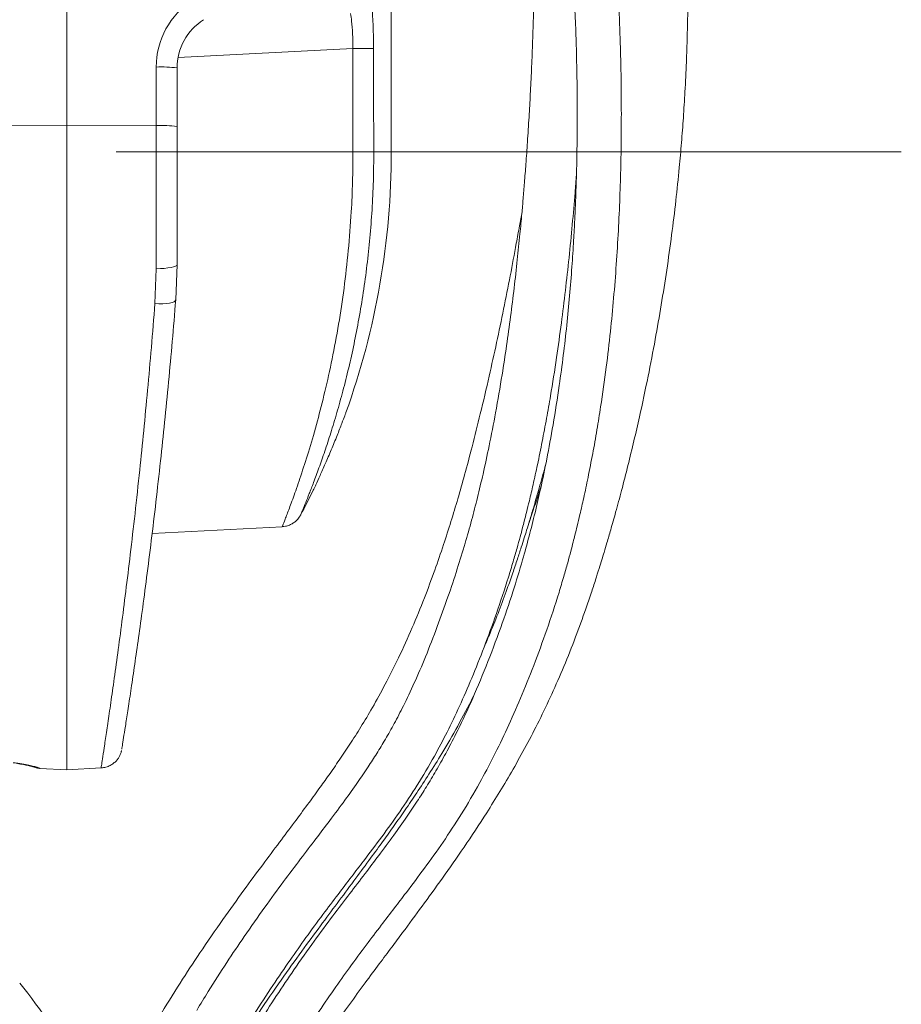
# Model space of a CAD drawing. Header units: millimetres. Extents: x 0 to 8410, y 0 to 5940.
# Tile 29 of 180: x 1524 to 1724, y 2985 to 3208. Entities that reach past the tile are written whole.
import ezdxf

# ---------------------------------------------------------------- set-up
doc = ezdxf.new("R2010")
doc.units = ezdxf.units.MM
doc.header["$LTSCALE"] = 10
doc.linetypes.add('CENTERX2', pattern=[20.32, 12.7, -2.54, 2.54, -2.54])

msp = doc.modelspace()

# ---------------------------------------------------------------- linework, layer by layer
at = {"color": 7, "linetype": 'Continuous', "lineweight": 0}
for p, q in [((1534.65, 3477.87), (1534.65, 3183.86)), ((1608.15, 3177.87), (1608.15, 3241.56)), ((1559.65, 3196.84), (1559.65, 3183.6)), ((1534.65, 3183.86), (1534.65, 3037.87)), ((1559.65, 3183.6), (1559.65, 3152.31)), ((1559.65, 3152.31), (1559.33, 3144.32)), ((1553.99, 3091.38), (1583.47, 3092.93)), ((1528.53, 3038.19), (1534.65, 3037.87)), ((1534.65, 3037.87), (1542.46, 3038.28))]:
    msp.add_line(p, q, dxfattribs=at)
at = {"color": 8, "linetype": 'Continuous', "lineweight": 0}
for p, q in [((1599.42, 3201.28), (1559.87, 3199.21)), ((1599.47, 3177.87), (1599.42, 3201.28)), ((1554.92, 3183.81), (1554.92, 3197.06)), ((1534.65, 3183.86), (1497.89, 3183.78)), ((1554.92, 3183.81), (1534.65, 3183.86)), ((1554.92, 3151.36), (1554.92, 3183.81)), ((1599.47, 3177.87), (1559.65, 3177.87)), ((1604.18, 3177.87), (1607.99, 3177.87)), ((1554.61, 3143.48), (1554.92, 3151.36)), ((1528.51, 3038.23), (1528.53, 3038.19))]:
    msp.add_line(p, q, dxfattribs=at)
at = {"color": 7, "linetype": 'CENTERX2', "lineweight": 0}
msp.add_line((1723.62, 3177.87), (928.73, 3177.87), dxfattribs=at)
at = {"color": 8, "linetype": 'Continuous', "lineweight": 0, "flags": 128}
for points in [[(1604.13, 3201.29), (1603.96, 3201.29), (1603.65, 3201.29), (1603.19, 3201.29), (1602.6, 3201.29), (1601.91, 3201.28), (1601.13, 3201.28), (1600.29, 3201.28), (1599.42, 3201.28)], [(1604.13, 3201.29), (1604.15, 3191.29), (1604.18, 3177.87)], [(1554.92, 3151.36), (1555.85, 3151.39), (1556.75, 3151.45), (1557.57, 3151.54), (1558.28, 3151.66), (1558.86, 3151.8), (1559.3, 3151.96), (1559.56, 3152.13), (1559.65, 3152.31)], [(1559.33, 3144.32), (1559.23, 3144.1), (1558.95, 3143.9), (1558.52, 3143.73), (1557.93, 3143.6), (1557.22, 3143.51), (1556.42, 3143.45), (1555.53, 3143.44), (1554.61, 3143.48)]]:
    msp.add_lwpolyline(points, dxfattribs=at)
at = {"color": 8, "linetype": 'Continuous', "lineweight": 0}
for centre, radius, start, end in [((1572.92, 3197.06), 18, 122.6713, 180), ((1556.06, 3169.72), 27.37, 82.4469, 92.3903), ((1556.06, 3156.47), 27.37, 82.4469, 92.3903), ((1528.77, 3043.23), 5, 249.0999, 267.0188)]:
    msp.add_arc(centre, radius, start, end, dxfattribs=at)
at = {"color": 7, "linetype": 'Continuous', "lineweight": 0}
for centre, radius, start, end in [((1572.65, 3196.84), 13, 122.6713, 180), ((1433.15, 3177.87), 175, 340.2647, 0), ((1433.15, 3177.87), 175, 331.9586, 333.9368), ((1446.64, 2926.17), 100, 25.8558, 39.3125)]:
    msp.add_arc(centre, radius, start, end, dxfattribs=at)
for points, knots in [([(1586.79, 2967.3), (1586.98, 2967.6), (1588.57, 2970.15), (1591.4, 2974.35), (1595.16, 2979.83), (1598.74, 2984.83), (1602.12, 2989.46), (1605.3, 2993.74), (1608.11, 2997.51), (1611.33, 3001.82), (1615.12, 3006.94), (1619.73, 3013.3), (1624.64, 3020.31), (1629.03, 3026.94), (1632.75, 3032.91), (1635.74, 3037.98), (1638.71, 3043.34), (1641.65, 3049), (1644.51, 3054.98), (1647.27, 3061.31), (1649.84, 3067.78), (1651.86, 3073.35), (1653.34, 3077.69), (1654.34, 3080.74), (1655.14, 3083.28), (1655.78, 3085.34), (1656.38, 3087.29), (1657.04, 3089.53), (1657.93, 3092.56), (1659.03, 3096.49), (1660.35, 3101.36), (1661.73, 3106.77), (1663.08, 3112.33), (1664.63, 3119.06), (1666.25, 3126.7), (1667.89, 3135.16), (1669.29, 3143.18), (1670.53, 3151.08), (1671.64, 3158.96), (1672.58, 3166.7), (1673.31, 3173.68), (1673.86, 3179.94), (1674.29, 3185.67), (1674.67, 3191.74), (1674.96, 3197.88), (1675.17, 3204.16), (1675.29, 3210.29), (1675.31, 3216.24), (1675.26, 3221.43), (1675.17, 3225.63), (1675.06, 3229.1), (1674.93, 3232.5), (1674.74, 3236.33), (1674.48, 3240.83), (1674.13, 3245.75), (1673.58, 3252.23), (1672.79, 3260), (1671.68, 3268.79), (1670.54, 3276.4), (1669.43, 3282.93), (1668.31, 3288.93), (1666.93, 3295.49), (1665.17, 3302.76), (1663.07, 3310.33), (1660.81, 3317.86), (1659.26, 3322.77), (1658.51, 3325.19)], [0, 0, 0, 0, 0.003171, 0.02647, 0.04801, 0.067882, 0.089207, 0.108268, 0.125057, 0.13978, 0.165726, 0.192192, 0.219228, 0.246949, 0.263048, 0.279379, 0.29599, 0.312928, 0.330245, 0.347995, 0.366256, 0.383271, 0.392556, 0.40052, 0.407107, 0.412273, 0.416498, 0.422139, 0.429525, 0.439722, 0.452161, 0.466438, 0.480423, 0.493822, 0.51656, 0.537051, 0.556164, 0.575434, 0.594813, 0.61368, 0.631797, 0.645509, 0.659123, 0.673348, 0.689502, 0.703556, 0.718792, 0.733842, 0.746611, 0.756388, 0.764216, 0.771731, 0.780992, 0.791979, 0.804322, 0.816685, 0.839024, 0.860765, 0.880726, 0.894633, 0.908624, 0.924838, 0.943119, 0.962712, 0.98166, 1, 1, 1, 1]), ([(1582.68, 2968.74), (1584.14, 2971.14), (1587.01, 2975.87), (1591.16, 2982.25), (1595.04, 2987.95), (1598.78, 2993.2), (1602.35, 2998.03), (1605.74, 3002.5), (1608.75, 3006.41), (1612.02, 3010.69), (1615.7, 3015.59), (1619.88, 3021.43), (1624.05, 3027.79), (1627.87, 3034.31), (1631.33, 3040.83), (1634.42, 3047.23), (1637.46, 3054.13), (1640.47, 3061.6), (1643.4, 3069.6), (1645.62, 3076.37), (1647.15, 3081.48), (1648.04, 3084.6), (1648.75, 3087.2), (1649.29, 3089.3), (1649.77, 3091.18), (1650.29, 3093.26), (1650.95, 3096.05), (1651.78, 3099.72), (1652.75, 3104.31), (1653.76, 3109.46), (1654.71, 3114.82), (1655.76, 3121.34), (1656.81, 3128.76), (1657.77, 3136.96), (1658.51, 3144.73), (1659.11, 3152.36), (1659.58, 3159.96), (1659.91, 3167.42), (1660.12, 3174.73), (1660.23, 3181.95), (1660.24, 3189.54), (1660.15, 3196.55), (1659.98, 3203.14), (1659.77, 3208.99), (1659.51, 3214.73), (1659.22, 3219.82), (1658.96, 3223.96), (1658.72, 3227.33), (1658.47, 3230.55), (1658.18, 3234.09), (1657.81, 3238.28), (1657.36, 3242.91), (1656.7, 3249.07), (1655.81, 3256.48), (1654.65, 3264.88), (1653.51, 3272.17), (1652.43, 3278.41), (1651.36, 3284.11), (1650.07, 3290.32), (1648.45, 3297.23), (1646.51, 3304.44), (1644.4, 3311.63), (1642.97, 3316.32), (1642.27, 3318.63)], [0, 0, 0, 0, 0.024804, 0.04887, 0.07115, 0.091739, 0.113911, 0.133875, 0.151673, 0.167353, 0.192459, 0.217825, 0.243444, 0.269333, 0.289313, 0.309641, 0.330507, 0.352157, 0.374845, 0.397991, 0.407593, 0.415875, 0.422753, 0.428157, 0.432286, 0.43748, 0.44436, 0.453952, 0.465762, 0.47954, 0.493196, 0.506322, 0.528656, 0.548799, 0.567528, 0.586395, 0.605358, 0.623828, 0.641544, 0.659379, 0.677211, 0.697579, 0.711151, 0.725864, 0.7408, 0.753611, 0.763478, 0.771453, 0.778569, 0.787292, 0.797703, 0.809603, 0.821668, 0.843452, 0.86469, 0.884273, 0.897925, 0.911423, 0.927071, 0.944757, 0.963791, 0.982202, 1, 1, 1, 1]), ([(1632.99, 3314.88), (1633.73, 3312.45), (1635.23, 3307.5), (1637.4, 3299.95), (1639.35, 3292.45), (1640.92, 3285.4), (1642.15, 3279.12), (1643.2, 3273.19), (1644.19, 3267.13), (1645.12, 3260.89), (1645.97, 3254.59), (1646.72, 3248.37), (1647.4, 3242.13), (1647.94, 3236.53), (1648.34, 3231.84), (1648.64, 3228.09), (1648.91, 3224.34), (1649.21, 3219.9), (1649.52, 3214.42), (1649.81, 3208.26), (1650.03, 3202.02), (1650.17, 3196.06), (1650.24, 3190.42), (1650.26, 3184.83), (1650.21, 3179.42), (1650.12, 3174.31), (1649.99, 3169.92), (1649.85, 3166.08), (1649.67, 3162.12), (1649.42, 3157.37), (1649.04, 3151.61), (1648.53, 3145.19), (1647.89, 3138.52), (1647.11, 3131.75), (1646.1, 3124.23), (1644.86, 3116.36), (1643.44, 3108.59), (1642.06, 3101.95), (1640.72, 3096.14), (1639.35, 3090.72), (1637.7, 3084.73), (1635.58, 3077.78), (1632.83, 3069.7), (1629.65, 3061.26), (1626.26, 3053.21), (1623.18, 3046.71), (1620.53, 3041.63), (1618.29, 3037.64), (1616.14, 3034.04), (1613.93, 3030.57), (1611.47, 3026.92), (1608.56, 3022.82), (1605.42, 3018.58), (1602.09, 3014.2), (1598.64, 3009.69), (1594.8, 3004.64), (1590.58, 2998.94), (1586.33, 2992.93), (1582.09, 2986.63), (1577.89, 2980.08), (1574.85, 2975.13), (1573.21, 2972.34), (1573.07, 2972.1)], [0, 0, 0, 0, 0.019019, 0.038778, 0.058953, 0.077166, 0.092897, 0.107014, 0.122311, 0.138969, 0.15436, 0.170022, 0.18594, 0.201545, 0.212211, 0.221313, 0.229742, 0.240407, 0.254713, 0.270987, 0.286668, 0.301583, 0.315704, 0.329013, 0.343553, 0.356356, 0.36734, 0.376515, 0.385251, 0.397102, 0.412216, 0.428683, 0.445507, 0.462635, 0.48001, 0.502767, 0.522783, 0.539894, 0.554381, 0.56844, 0.582888, 0.602633, 0.625425, 0.651034, 0.676379, 0.699519, 0.714946, 0.729565, 0.743424, 0.756703, 0.771881, 0.789899, 0.810923, 0.829607, 0.850291, 0.873025, 0.89785, 0.924824, 0.947584, 0.971804, 0.9976, 1, 1, 1, 1]), ([(1627.91, 3312.82), (1628.49, 3311.05), (1629.67, 3307.42), (1631.42, 3301.83), (1633.11, 3296.03), (1634.56, 3290.38), (1635.68, 3285.25), (1636.48, 3281.02), (1637.1, 3277.36), (1637.65, 3273.77), (1638.2, 3269.69), (1638.73, 3265.04), (1639.26, 3259.56), (1639.71, 3253.52), (1640.07, 3247.17), (1640.31, 3241.05), (1640.44, 3235.73), (1640.5, 3231.31), (1640.53, 3227.72), (1640.54, 3224.06), (1640.52, 3219.68), (1640.45, 3214.31), (1640.32, 3208.32), (1640.13, 3202.28), (1639.9, 3196.5), (1639.63, 3191.02), (1639.33, 3185.57), (1638.99, 3180.28), (1638.64, 3175.3), (1638.31, 3171.03), (1638.01, 3167.29), (1637.67, 3163.45), (1637.24, 3158.84), (1636.67, 3153.23), (1635.97, 3146.98), (1635.16, 3140.5), (1634.26, 3133.94), (1633.14, 3126.67), (1631.84, 3119.08), (1630.39, 3111.58), (1629.01, 3105.18), (1627.68, 3099.57), (1626.33, 3094.33), (1624.81, 3088.94), (1623.03, 3083.13), (1620.92, 3076.8), (1618.51, 3070.11), (1615.98, 3063.58), (1613.42, 3057.6), (1611.04, 3052.6), (1608.86, 3048.39), (1606.85, 3044.82), (1604.88, 3041.55), (1602.79, 3038.31), (1600.39, 3034.78), (1597.49, 3030.75), (1594.34, 3026.52), (1590.99, 3022.12), (1587.5, 3017.54), (1583.62, 3012.4), (1579.36, 3006.59), (1575.08, 3000.5), (1570.81, 2994.12), (1567.23, 2988.56), (1564.96, 2984.8), (1564.09, 2983.37)], [0, 0, 0, 0, 0.014439, 0.029514, 0.045364, 0.0611, 0.074704, 0.085938, 0.094408, 0.103489, 0.114074, 0.126224, 0.139781, 0.156702, 0.173187, 0.189173, 0.204213, 0.214552, 0.223498, 0.232104, 0.243012, 0.257548, 0.273888, 0.289626, 0.304639, 0.318901, 0.332389, 0.347171, 0.360176, 0.37132, 0.380615, 0.389444, 0.401457, 0.416819, 0.433578, 0.450662, 0.468013, 0.485568, 0.508515, 0.528689, 0.545927, 0.560525, 0.574752, 0.589453, 0.605989, 0.624624, 0.645168, 0.666855, 0.687026, 0.705789, 0.72094, 0.735312, 0.748928, 0.762335, 0.778121, 0.796766, 0.818458, 0.83771, 0.859018, 0.882452, 0.908077, 0.935961, 0.959511, 0.984577, 1, 1, 1, 1]), ([(1571.22, 2972.75), (1571.66, 2973.49), (1573.62, 2976.86), (1577, 2982.35), (1581.24, 2988.92), (1585.14, 2994.67), (1588.91, 3000), (1592.53, 3004.93), (1595.98, 3009.49), (1599.03, 3013.49), (1602.33, 3017.81), (1606, 3022.66), (1610.08, 3028.32), (1614.06, 3034.32), (1617.63, 3040.36), (1620.81, 3046.38), (1623.63, 3052.27), (1626.43, 3058.68), (1629.21, 3065.69), (1632, 3073.31), (1634.17, 3079.85), (1635.69, 3084.84), (1636.57, 3087.9), (1637.28, 3090.45), (1637.82, 3092.5), (1638.3, 3094.34), (1638.82, 3096.38), (1639.49, 3099.12), (1640.32, 3102.72), (1641.3, 3107.2), (1642.32, 3112.22), (1643.3, 3117.42), (1644.41, 3123.75), (1645.54, 3130.94), (1646.65, 3138.9), (1647.58, 3146.45), (1648.4, 3153.87), (1649.13, 3161.28), (1649.68, 3167.54), (1649.96, 3171.3), (1650.06, 3172.63)], [0, 0, 0, 0, 0.011754, 0.052826, 0.090884, 0.126132, 0.158708, 0.193796, 0.225417, 0.253669, 0.278653, 0.317812, 0.357053, 0.396642, 0.436417, 0.466929, 0.497866, 0.529553, 0.562495, 0.597248, 0.633252, 0.648341, 0.661351, 0.672128, 0.680544, 0.686974, 0.695138, 0.705917, 0.720927, 0.739405, 0.760824, 0.781945, 0.802255, 0.836813, 0.867953, 0.897003, 0.926293, 0.955734, 0.984395, 1, 1, 1, 1]), ([(1637.74, 3164.24), (1637.55, 3163.18), (1637.13, 3160.81), (1636.25, 3155.99), (1635.07, 3149.71), (1633.58, 3142.21), (1631.99, 3134.62), (1630.25, 3126.7), (1628.4, 3118.83), (1626.54, 3111.37), (1624.84, 3104.96), (1623.24, 3099.32), (1621.65, 3094.05), (1619.92, 3088.65), (1617.93, 3082.85), (1615.57, 3076.53), (1612.83, 3069.84), (1609.87, 3063.3), (1606.85, 3057.29), (1603.99, 3052.11), (1601.31, 3047.62), (1598.8, 3043.68), (1596.38, 3040.06), (1594.05, 3036.71), (1591.66, 3033.36), (1589.07, 3029.82), (1586.09, 3025.81), (1582.71, 3021.29), (1578.89, 3016.19), (1574.62, 3010.4), (1569.88, 3003.8), (1565.06, 2996.83), (1560.21, 2989.44), (1555.38, 2981.66), (1550.21, 2972.92), (1546.67, 2966.78), (1544.84, 2963.63)], [0, 0, 0, 0, 0.012125, 0.027334, 0.055682, 0.084929, 0.114481, 0.144215, 0.177721, 0.207314, 0.232777, 0.254487, 0.275573, 0.297239, 0.321507, 0.348945, 0.37926, 0.411821, 0.442654, 0.471417, 0.496891, 0.520969, 0.543693, 0.566162, 0.586873, 0.610756, 0.637948, 0.668585, 0.702796, 0.740704, 0.782438, 0.828132, 0.866949, 0.908527, 0.95297, 1, 1, 1, 1]), ([(1559.33, 3144.32), (1559.07, 3141.17), (1558.56, 3134.86), (1557.71, 3125.62), (1556.82, 3116.57), (1555.86, 3107.47), (1554.85, 3098.48), (1553.79, 3089.63), (1552.74, 3081.31), (1551.73, 3073.7), (1550.79, 3066.9), (1549.92, 3060.87), (1549.14, 3055.59), (1548.47, 3051.15), (1547.92, 3047.62), (1547.5, 3044.96), (1547.23, 3043.25), (1547.1, 3042.45), (1547.12, 3042.56), (1547.12, 3042.59)], [0, 0, 0, 0, 0.055142, 0.110284, 0.166621, 0.222958, 0.285524, 0.348091, 0.412431, 0.476771, 0.538504, 0.600236, 0.663718, 0.7272, 0.788808, 0.850415, 0.913819, 0.977222, 1, 1, 1, 1]), ([(1591.02, 3102.38), (1591.33, 3103.05), (1591.95, 3104.38), (1593.22, 3107.23), (1594.58, 3110.39), (1595.89, 3113.61), (1596.97, 3116.38), (1597.64, 3118.16), (1597.93, 3118.94), (1597.88, 3118.81), (1597.87, 3118.78)], [0, 0, 0, 0, 0.135252, 0.270161, 0.413818, 0.561999, 0.706322, 0.841318, 0.966843, 1, 1, 1, 1]), ([(1227.42, 3115.73), (1227.23, 3115.69), (1226.22, 3115.44), (1224.38, 3114.9), (1221.46, 3114), (1217.77, 3112.74), (1213.08, 3110.93), (1207.86, 3108.61), (1202.42, 3105.82), (1197.35, 3102.74), (1192.72, 3099.43), (1188.56, 3095.93), (1184.86, 3092.16), (1181.82, 3088.41), (1179.53, 3085.03), (1177.97, 3082.31), (1176.92, 3080.23), (1176.09, 3078.41), (1175.22, 3076.33), (1174.25, 3073.65), (1173.26, 3070.31), (1172.35, 3066.41), (1171.57, 3061.54), (1171.08, 3056.03), (1170.97, 3050.12), (1171.22, 3044.59), (1171.76, 3039.51), (1172.45, 3035.01), (1173.1, 3031.37), (1173.63, 3028.63), (1174.04, 3026.57), (1174.45, 3024.53), (1174.93, 3022.12), (1175.57, 3019), (1176.48, 3014.6), (1177.61, 3009.08), (1178.87, 3002.8), (1180.03, 2996.78), (1181.09, 2991.22), (1182.06, 2986.14), (1182.97, 2981.38), (1183.87, 2976.8), (1184.72, 2972.63), (1185.57, 2968.75), (1186.44, 2965), (1187.49, 2960.96), (1188.72, 2956.7), (1190.09, 2952.54), (1191.42, 2948.98), (1192.58, 2946.21), (1193.54, 2944.12), (1194.49, 2942.2), (1195.61, 2940.13), (1197.05, 2937.72), (1198.74, 2935.21), (1200.96, 2932.35), (1203.57, 2929.59), (1206.21, 2927.57), (1208.43, 2926.32), (1210.39, 2925.47), (1212.74, 2924.77), (1215.15, 2924.35), (1217.27, 2924.18), (1219.02, 2924.13), (1220.61, 2924.15), (1222.35, 2924.23), (1224.39, 2924.37), (1226.84, 2924.58), (1229.45, 2924.83), (1232.39, 2925.09), (1235.69, 2925.36), (1239.68, 2925.69), (1244.04, 2926.03), (1248.65, 2926.39), (1253.03, 2926.73), (1257.24, 2927.05), (1261.35, 2927.38), (1265.56, 2927.71), (1269.58, 2928.04), (1273.38, 2928.35), (1277.15, 2928.66), (1281.48, 2929.01), (1286.64, 2929.41), (1292.6, 2929.84), (1299.04, 2930.27), (1305.62, 2930.68), (1312.27, 2931.07), (1319.62, 2931.48), (1327.52, 2931.86), (1335.69, 2932.1), (1343.23, 2932.15), (1350.04, 2932.13), (1356.14, 2932.09), (1361.83, 2932.05), (1368.27, 2932), (1375.95, 2931.94), (1385.03, 2931.88), (1394.89, 2931.81), (1405.17, 2931.75), (1415.7, 2931.68), (1426.31, 2931.62), (1437.19, 2931.55), (1448.33, 2931.5), (1459.71, 2931.47), (1471.21, 2931.48), (1482.64, 2931.51), (1493.74, 2931.54), (1504.23, 2931.55), (1513.39, 2931.56), (1521.36, 2931.57), (1528.41, 2931.59), (1535.01, 2931.61), (1541.06, 2931.63), (1546.46, 2931.63), (1551.15, 2931.62), (1555.07, 2931.59), (1558.2, 2931.54), (1560.61, 2931.5), (1562.38, 2931.47), (1563.57, 2931.47), (1564.47, 2931.55), (1565.26, 2931.73), (1566.04, 2932.03), (1566.75, 2932.42), (1567.36, 2932.87), (1567.92, 2933.39), (1568.59, 2934.23), (1569.19, 2935.44), (1569.53, 2936.9), (1569.53, 2938.44), (1569.17, 2939.99), (1568.46, 2941.4), (1567.5, 2942.55), (1566.3, 2943.43), (1565.22, 2943.87), (1564.38, 2944.05), (1563.68, 2944.11), (1562.85, 2944.07), (1561.79, 2943.82), (1560.67, 2943.22), (1559.6, 2942.3), (1559.18, 2941.41), (1558.97, 2940.96)], [0, 0, 0, 0, 0.000756, 0.004092, 0.007444, 0.012639, 0.01917, 0.026768, 0.034587, 0.042627, 0.049523, 0.056542, 0.06365, 0.070284, 0.075781, 0.080143, 0.083013, 0.085314, 0.088329, 0.092258, 0.097092, 0.102832, 0.109105, 0.117931, 0.126327, 0.134314, 0.141916, 0.149007, 0.154953, 0.158734, 0.161715, 0.164409, 0.168081, 0.172801, 0.178584, 0.187912, 0.197208, 0.205809, 0.213666, 0.220737, 0.22726, 0.233689, 0.240015, 0.24486, 0.250232, 0.256151, 0.262584, 0.269427, 0.275537, 0.279888, 0.283454, 0.286459, 0.290216, 0.294931, 0.300468, 0.305794, 0.313989, 0.320934, 0.324081, 0.327956, 0.332834, 0.338024, 0.342139, 0.345379, 0.348405, 0.351494, 0.355522, 0.36055, 0.365924, 0.370426, 0.376723, 0.383515, 0.391041, 0.398496, 0.405893, 0.411892, 0.418136, 0.424643, 0.430788, 0.435787, 0.44109, 0.44694, 0.454156, 0.462727, 0.471583, 0.480445, 0.489311, 0.498179, 0.509516, 0.520348, 0.530318, 0.53931, 0.547202, 0.554199, 0.561474, 0.572171, 0.583749, 0.596324, 0.610038, 0.623467, 0.637493, 0.652162, 0.66754, 0.683692, 0.700603, 0.718011, 0.735655, 0.753308, 0.770754, 0.785323, 0.800305, 0.815478, 0.830549, 0.845138, 0.858771, 0.8712, 0.882461, 0.892641, 0.901861, 0.910181, 0.917078, 0.922758, 0.927485, 0.931387, 0.93342, 0.936694, 0.941085, 0.946212, 0.951824, 0.957649, 0.962785, 0.967229, 0.972186, 0.976401, 0.980024, 0.981621, 0.983168, 0.985373, 0.988368, 0.992099, 0.996026, 1, 1, 1, 1]), ([(1629.16, 3065.66), (1629.62, 3066.72), (1630.79, 3069.42), (1632.54, 3073.85), (1634.24, 3078.41), (1635.61, 3082.32), (1636.66, 3085.44), (1637.52, 3088.09), (1638.22, 3090.27), (1638.84, 3092.28), (1639.53, 3094.52), (1640.43, 3097.52), (1641.55, 3101.41), (1642.46, 3104.65), (1642.98, 3106.58), (1643.06, 3106.88)], [0, 0, 0, 0, 0.08307, 0.21215, 0.335648, 0.422557, 0.498217, 0.561985, 0.613334, 0.654131, 0.705471, 0.772922, 0.866347, 0.979191, 1, 1, 1, 1]), ([(1590.36, 3100.98), (1590.35, 3100.96), (1590.31, 3100.88), (1590.6, 3101.5), (1590.92, 3102.17), (1591.02, 3102.38)], [0, 0, 0, 0, 0.243464, 0.756206, 1, 1, 1, 1]), ([(1639.22, 3093.5), (1639.26, 3093.63), (1639.94, 3095.62), (1640.91, 3098.54), (1641.81, 3101.35), (1642.1, 3102.26)], [0, 0, 0, 0, 0.043837, 0.689066, 1, 1, 1, 1]), ([(1583.47, 3092.96), (1583.72, 3092.97), (1584.28, 3093.01), (1585.09, 3093.28), (1585.86, 3093.67), (1586.48, 3094.14), (1586.95, 3094.61), (1587.28, 3095.04), (1587.48, 3095.36), (1587.58, 3095.54), (1587.61, 3095.6), (1587.63, 3095.62)], [0, 0, 0, 0, 0.131851, 0.305134, 0.462527, 0.603694, 0.726869, 0.827517, 0.902487, 0.955801, 1, 1, 1, 1]), ([(1626.71, 3054.45), (1625.54, 3052.19), (1623.23, 3047.72), (1619.84, 3041.93), (1616.73, 3036.92), (1613.95, 3032.68), (1611.32, 3028.82), (1608.8, 3025.22), (1606.2, 3021.58), (1603.3, 3017.61), (1599.97, 3013.1), (1596.36, 3008.24), (1592.47, 3003.03), (1588.32, 2997.39), (1583.72, 2991.01), (1579.01, 2984.23), (1574.9, 2978.06), (1572.47, 2974.15), (1571.53, 2972.64)], [0, 0, 0, 0, 0.065595, 0.129983, 0.181044, 0.229577, 0.275714, 0.319525, 0.363869, 0.416511, 0.478089, 0.548812, 0.618742, 0.695953, 0.780519, 0.872623, 0.950591, 1, 1, 1, 1]), ([(1542.47, 3038.29), (1542.83, 3038.33), (1543.53, 3038.41), (1544.47, 3038.8), (1545.26, 3039.31), (1545.88, 3039.89), (1546.35, 3040.49), (1546.67, 3041.06), (1546.88, 3041.56), (1547, 3041.95), (1547.04, 3042.16), (1547.06, 3042.24)], [0, 0, 0, 0, 0.16587, 0.323445, 0.466926, 0.596995, 0.713196, 0.814205, 0.897944, 0.961914, 1, 1, 1, 1]), ([(1522.55, 3039.46), (1522.99, 3039.39), (1523.97, 3039.22), (1525.17, 3038.99), (1526.14, 3038.78), (1526.72, 3038.65), (1527, 3038.57), (1527, 3038.57), (1527, 3038.57)], [0, 0, 0, 0, 0.180863, 0.399169, 0.613008, 0.793397, 0.937362, 1, 1, 1, 1]), ([(1527, 3038.55), (1527.18, 3038.47), (1527.66, 3038.27), (1528.19, 3038.23), (1528.53, 3038.2)], [0, 0, 0, 0, 0.3608, 1, 1, 1, 1])]:
    msp.add_open_spline(points, degree=3, knots=knots, dxfattribs=at)
at = {"color": 8, "linetype": 'Continuous', "lineweight": 0}
for points, knots in [([(1603.47, 3213.15), (1603.58, 3212.32), (1603.75, 3210.96), (1603.93, 3208.51), (1604.04, 3206.24), (1604.11, 3203.8), (1604.12, 3202.14), (1604.13, 3201.29)], [0, 0, 0, 0, 0.272831, 0.452148, 0.636687, 0.81572, 1, 1, 1, 1]), ([(1599.42, 3201.28), (1599.42, 3202.39), (1599.43, 3204.6), (1599.22, 3207.36), (1598.98, 3208.63), (1598.87, 3209.18)], [0, 0, 0, 0, 0.36308, 0.726284, 1, 1, 1, 1]), ([(1583.47, 3092.99), (1583.49, 3093.03), (1583.52, 3093.12), (1584.07, 3094.52), (1585.01, 3096.95), (1586.28, 3100.44), (1587.84, 3104.96), (1589.58, 3110.43), (1591.38, 3116.64), (1593.13, 3123.49), (1594.76, 3130.84), (1596.24, 3138.68), (1597.48, 3146.92), (1598.45, 3155.45), (1599.08, 3163.54), (1599.41, 3171.04), (1599.45, 3175.59), (1599.47, 3177.87)], [0, 0, 0, 0, 0.055572, 0.12665, 0.197998, 0.269104, 0.342033, 0.415209, 0.488157, 0.557337, 0.626712, 0.695883, 0.763162, 0.830634, 0.897899, 0.94895, 1, 1, 1, 1]), ([(1604.18, 3177.87), (1604.16, 3175.67), (1604.12, 3171.26), (1603.81, 3164.74), (1603.32, 3158.36), (1602.66, 3152.11), (1601.82, 3145.98), (1600.83, 3140.01), (1599.72, 3134.3), (1598.5, 3128.82), (1597.19, 3123.61), (1595.82, 3118.68), (1594.44, 3114.12), (1593.07, 3109.92), (1591.75, 3106.16), (1590.56, 3102.95), (1589.55, 3100.34), (1588.72, 3098.27), (1588.08, 3096.73), (1587.72, 3095.86), (1587.57, 3095.52), (1587.6, 3095.59), (1587.61, 3095.6)], [0, 0, 0, 0, 0.051324, 0.103008, 0.153233, 0.203458, 0.255019, 0.30658, 0.358023, 0.409467, 0.462237, 0.515006, 0.568776, 0.622544, 0.67791, 0.733273, 0.785203, 0.83713, 0.890825, 0.944517, 0.992508, 1, 1, 1, 1]), ([(1604.18, 3177.87), (1604.06, 3177.87), (1603.82, 3177.87), (1602.72, 3177.87), (1601.23, 3177.87), (1600.06, 3177.87), (1599.47, 3177.87)], [0, 0, 0, 0, 0.2499996, 0.4999987, 0.7499994, 1, 1, 1, 1]), ([(1542.45, 3038.4), (1542.44, 3038.36), (1542.43, 3038.25), (1542.55, 3039.04), (1542.81, 3040.75), (1543.23, 3043.49), (1543.78, 3047.15), (1544.44, 3051.68), (1545.21, 3057.05), (1546.07, 3063.31), (1547.02, 3070.38), (1548.01, 3078.16), (1549.05, 3086.64), (1550.11, 3095.85), (1551.14, 3105.25), (1552.09, 3114.62), (1552.97, 3123.89), (1553.82, 3133.5), (1554.35, 3140.15), (1554.61, 3143.48)], [0, 0, 0, 0, 0.02276, 0.08447, 0.14618, 0.209677, 0.273174, 0.334944, 0.396715, 0.460236, 0.523757, 0.586279, 0.648801, 0.713101, 0.777402, 0.832452, 0.887503, 0.943751, 1, 1, 1, 1]), ([(1523.13, 3039.44), (1523.13, 3039.44), (1523.78, 3039.32), (1524.98, 3039.11), (1526.41, 3038.81), (1527.47, 3038.57), (1528.29, 3038.35), (1528.43, 3038.28), (1528.51, 3038.23)], [0, 0, 0, 0, 0.000549, 0.192754, 0.384956, 0.56615, 0.747346, 1, 1, 1, 1])]:
    msp.add_open_spline(points, degree=3, knots=knots, dxfattribs=at)

doc.saveas('drawing.dxf')
